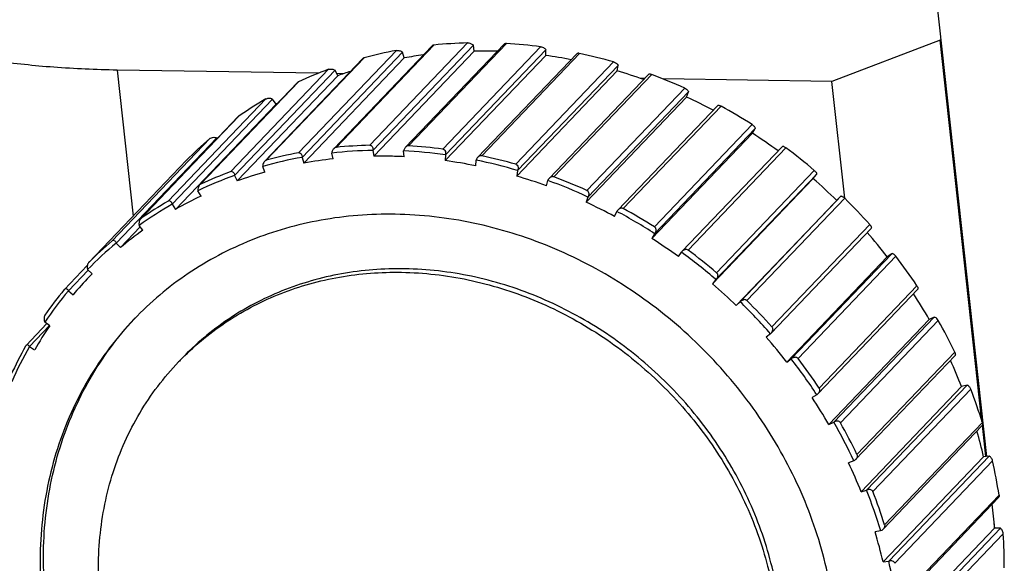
# Model space of a CAD drawing. Header units: millimetres. Extents: x 26 to 553, y 35 to 400.
# Tile 30 of 43: x 433 to 452, y 289 to 300. Entities that reach past the tile are written whole.
import ezdxf

# ---------------------------------------------------------------- set-up
doc = ezdxf.new("R2010")
doc.units = ezdxf.units.MM
doc.header["$LTSCALE"] = 32.67
doc.layers.add('20_ALL_FEATURES', color=7, linetype='CONTINUOUS')

msp = doc.modelspace()

# ---------------------------------------------------------------- linework, layer by layer
at = {"layer": '20_ALL_FEATURES', "color": 7}
for p, q in [((452.1251, 291.0478), (450.7057, 304.0051)), ((441.3317, 299.031), (439.4185, 297.0302)), ((441.3674, 299.0451), (439.4647, 297.0552)), ((440.1208, 297.0966), (442.0236, 299.0866)), ((442.1358, 299.0402), (440.1809, 296.9958)), ((442.7317, 299.0629), (440.8131, 297.0565)), ((442.7765, 299.0744), (440.8737, 297.0845)), ((441.5412, 297.0218), (443.444, 299.0117)), ((442.1519, 298.9275), (442.1358, 299.0403)), ((451.2175, 299.1396), (449.1117, 298.3346)), ((451.2365, 299.1596), (451.2175, 299.1396)), ((452.0293, 291.728), (451.2175, 299.1396)), ((438.7338, 296.9494), (440.6366, 298.9393)), ((440.7578, 298.9059), (438.8029, 296.8615)), ((440.197, 296.883), (442.1519, 298.9275)), ((440.7913, 298.7948), (440.7578, 298.9059)), ((441.5887, 296.7981), (443.5436, 298.8425)), ((443.5452, 298.9542), (441.5903, 296.9098)), ((444.1471, 298.8752), (442.2222, 296.8622)), ((444.2006, 298.8819), (442.2979, 296.892)), ((443.5436, 298.8425), (443.5452, 298.9542)), ((439.9815, 298.7804), (438.0727, 296.7841)), ((440.0081, 298.7947), (438.1053, 296.8047)), ((438.8363, 296.7504), (440.7913, 298.7948)), ((442.9603, 296.7266), (444.8631, 298.7165)), ((444.9515, 298.6499), (442.9965, 296.6055)), ((444.9321, 298.5421), (444.9515, 298.6499)), ((435.2025, 298.5586), (435.5136, 295.7181)), ((439.1159, 298.4955), (435.2025, 298.5586)), ((437.4147, 296.5835), (439.3175, 298.5735)), ((439.4452, 298.5546), (437.4903, 296.5101)), ((437.5403, 296.4034), (439.4952, 298.4479)), ((439.4952, 298.4479), (439.4452, 298.5546)), ((439.6082, 298.4876), (439.4756, 298.4898)), ((442.9772, 296.4976), (444.9321, 298.5421)), ((445.543, 298.4726), (443.6111, 296.4523)), ((445.6048, 298.4722), (443.702, 296.4823)), ((438.7144, 298.3171), (436.8102, 296.3257)), ((438.732, 298.3292), (436.8292, 296.3393)), ((445.4671, 298.3933), (445.3901, 298.3945)), ((449.1117, 298.3346), (445.8242, 298.3875)), ((449.3603, 296.0649), (449.1117, 298.3346)), ((444.3431, 296.2183), (446.2459, 298.2082)), ((446.3198, 298.1349), (444.3649, 296.0905)), ((446.2832, 298.0335), (446.3198, 298.1349)), ((436.1958, 296.0082), (438.0985, 297.9981)), ((438.2303, 297.9948), (436.2754, 295.9504)), ((436.3407, 295.8507), (438.2957, 297.8952)), ((438.2957, 297.8952), (438.2303, 297.9948)), ((444.3283, 295.9891), (446.2832, 298.0335)), ((446.8851, 297.865), (444.9456, 295.8367)), ((446.9543, 297.8555), (445.0515, 295.8656)), ((437.5616, 297.6527), (435.658, 295.6619)), ((437.5705, 297.6603), (435.6677, 295.6704)), ((445.6555, 295.5095), (447.5583, 297.4994)), ((445.6087, 295.285), (447.5636, 297.3294)), ((447.6166, 297.4218), (445.6617, 295.3774)), ((447.5636, 297.3294), (447.6166, 297.4219)), ((435.1071, 295.2375), (437.0098, 297.2274)), ((437.1431, 297.2405), (435.1882, 295.196)), ((437.1547, 297.2272), (437.1431, 297.2405)), ((439.4079, 296.8332), (439.3818, 296.9453)), ((440.1809, 296.9958), (440.197, 296.883)), ((440.7859, 296.8735), (440.7773, 296.9862)), ((441.5903, 296.9098), (441.5887, 296.7981)), ((448.1402, 297.0674), (446.1928, 295.0307)), ((448.216, 297.0469), (446.3132, 295.057)), ((436.5523, 296.8043), (434.6486, 294.8135)), ((436.5523, 296.8043), (436.5514, 296.8034)), ((438.8029, 296.8615), (438.8363, 296.7504)), ((442.1805, 296.6965), (442.1897, 296.8069)), ((438.0805, 296.5765), (438.0374, 296.6854)), ((442.9965, 296.6055), (442.9772, 296.4976)), ((448.8099, 296.5283), (446.855, 294.4838)), ((446.8652, 294.6176), (448.768, 296.6076)), ((448.7419, 296.4471), (448.8099, 296.5283)), ((437.4903, 296.5101), (437.5403, 296.4034)), ((443.5572, 296.3066), (443.584, 296.412)), ((446.787, 294.4027), (448.7419, 296.4471)), ((436.8362, 296.1097), (436.7772, 296.2127)), ((436.2754, 295.9504), (436.3407, 295.8507)), ((444.3649, 296.0905), (444.3283, 295.9891)), ((449.204, 296.0239), (447.2491, 293.9794)), ((447.323, 294.0552), (449.2779, 296.0996)), ((449.3588, 296.0664), (447.456, 294.0765)), ((449.2779, 296.0996), (449.204, 296.0239)), ((444.8823, 295.7132), (444.926, 295.8111)), ((435.2672, 295.1059), (435.6543, 295.5107)), ((435.7057, 295.4445), (435.6323, 295.5389)), ((445.6617, 295.3774), (445.6087, 295.285)), ((449.8728, 295.4782), (447.9228, 293.4389)), ((447.9424, 293.5646), (449.8452, 295.5546)), ((435.1882, 295.196), (435.2672, 295.1059)), ((446.1231, 294.9311), (446.1827, 295.019)), ((448.3189, 292.9434), (450.2738, 294.9879)), ((450.2738, 294.9879), (450.1874, 294.9262)), ((434.6495, 294.8144), (434.6486, 294.8135)), ((450.1874, 294.9262), (448.2324, 292.8817)), ((450.3545, 294.9381), (448.4518, 292.9482)), ((434.6243, 294.7601), (434.1784, 294.2938)), ((434.642, 294.6699), (434.2553, 294.2656)), ((434.717, 294.5971), (434.6309, 294.6807)), ((446.855, 294.4838), (446.787, 294.4027)), ((434.2553, 294.2656), (434.3461, 294.1872)), ((450.7793, 294.2957), (448.8374, 292.2649)), ((448.8606, 292.3764), (450.7634, 294.3664)), ((447.2491, 293.9794), (447.323, 294.0552)), ((433.8942, 293.5884), (433.7976, 293.6591)), ((451.004, 293.7094), (449.049, 291.6649)), ((449.1459, 291.7111), (451.1008, 293.7556)), ((451.1788, 293.6898), (449.276, 291.6999)), ((451.1009, 293.7556), (451.004, 293.7094)), ((433.8398, 293.6282), (433.4324, 293.2022)), ((433.8908, 293.5909), (433.4999, 293.1821)), ((447.9155, 293.4317), (447.8341, 293.3639)), ((433.4999, 293.1821), (433.6002, 293.1173)), ((449.5972, 291.0823), (451.5, 293.0722)), ((436.4653, 292.9521), (436.4683, 292.9552)), ((436.4653, 292.9522), (436.4683, 292.9552)), ((448.2324, 292.8817), (448.3189, 292.9434)), ((451.5059, 293.0083), (449.5717, 290.9855)), ((451.6336, 292.4035), (449.6787, 290.3591)), ((449.7837, 290.3886), (451.7386, 292.433)), ((451.8112, 292.3522), (449.9084, 290.3623)), ((451.7386, 292.433), (451.6336, 292.4035)), ((448.8169, 292.2471), (448.7242, 292.1941)), ((449.049, 291.6649), (449.1459, 291.7111)), ((452.0347, 291.6477), (450.1077, 289.6325)), ((450.1341, 289.7141), (452.0369, 291.704)), ((452.1041, 291.0455), (452.0377, 291.6518)), ((452.0609, 291.0407), (450.106, 288.9963)), ((450.2164, 289.0084), (452.1713, 291.0529)), ((452.1713, 291.0529), (452.0609, 291.0407)), ((449.5372, 290.959), (449.4354, 290.9223)), ((452.2361, 290.9582), (450.3333, 288.9683)), ((449.6787, 290.3591), (449.7837, 290.3886)), ((452.3526, 290.2475), (450.4322, 288.2391)), ((450.4579, 288.3055), (452.3607, 290.2954)), ((452.2753, 289.6546), (450.3204, 287.6101)), ((450.4335, 287.6045), (452.3884, 289.649)), ((452.2777, 289.6544), (452.2682, 289.741)), ((452.3884, 289.649), (452.2753, 289.6546)), ((450.0585, 289.5992), (449.9501, 289.5796)), ((452.4432, 289.5423), (450.5404, 287.5524)), ((450.106, 288.9963), (450.2164, 289.0084))]:
    msp.add_line(p, q, dxfattribs=at)
for centre, radius, start, end in [((442.2495, 290.2938), 8.7956, 91.47214, 95.75577), ((442.0264, 298.9693), 0.1173, 89.87177, 91.38483), ((442.7697, 298.9544), 0.1203, 86.78184, 88.24689), ((442.2376, 289.761), 9.3291, 82.56993, 86.68872), ((442.1829, 290.7806), 8.304, 100.73187, 105.18297), ((442.2685, 290.607), 8.32, 97.64636, 100.22717), ((442.3039, 290.1239), 8.8048, 89.0764, 90.98922), ((442.3028, 290.0487), 8.8801, 88.09011, 89.07686), ((442.2555, 289.559), 9.3724, 79.04034, 82.10041), ((442.1467, 289.2462), 9.8522, 73.99552, 77.96725), ((442.0634, 291.1669), 7.8992, 110.3418, 114.94433), ((442.1626, 291.0476), 7.8664, 107.8974, 109.82124), ((442.1361, 289.0776), 9.8688, 70.38802, 73.54203), ((442.0018, 288.8109), 10.3112, 65.69474, 69.54821), ((441.9358, 291.4189), 7.6164, 120.25288, 124.96967), ((442.022, 291.3673), 7.5166, 119.42789, 119.71914), ((441.982, 288.7016), 10.2755, 62.03248, 65.25452), ((441.8475, 288.5019), 10.6569, 57.59656, 61.36691), ((441.8443, 288.4663), 10.5483, 53.87556, 57.16607), ((441.8542, 291.5297), 7.4787, 130.37223, 135.14801), ((440.3442, 288.3444), 8.7551, 91.46222, 95.76569), ((440.1222, 297.0424), 0.0543, 88.25917, 91.48893), ((440.2722, 288.825), 8.2687, 100.72238, 105.19246), ((440.3277, 288.3194), 8.6776, 90.96983, 96.25837), ((440.3231, 287.7925), 9.2049, 82.08696, 87.17141), ((440.8705, 297.0285), 0.0561, 86.70403, 89.88367), ((440.3388, 287.8128), 9.2871, 82.56062, 86.69803), ((441.7382, 288.3416), 10.851, 49.62032, 53.34633), ((440.2558, 288.7953), 8.196, 100.21073, 105.70411), ((440.3151, 288.5549), 8.3278, 96.25374, 100.22823), ((440.349, 288.0979), 8.7864, 89.07439, 90.99123), ((440.3475, 287.9868), 8.8975, 87.17557, 89.07641), ((440.3033, 287.5297), 9.3571, 78.42707, 82.1043), ((440.2391, 287.278), 9.7266, 73.53117, 78.43159), ((440.2535, 287.2943), 9.813, 73.98758, 77.97518), ((440.1503, 289.2017), 7.8724, 110.33395, 114.95218), ((440.2157, 288.9805), 7.8904, 105.70029, 109.81997), ((440.1345, 289.1677), 7.8041, 109.80563, 115.48049), ((440.1875, 287.052), 9.849, 69.99265, 73.54602), ((440.0985, 286.8375), 10.1892, 65.24645, 69.99651), ((440.1113, 286.8509), 10.2789, 65.68868, 69.55427), ((441.7773, 288.3798), 10.6578, 45.82619, 49.19539), ((440.0098, 289.4053), 7.5355, 119.70755, 125.51498), ((440.0243, 289.4427), 7.6003, 120.24785, 124.97469), ((440.0879, 289.2857), 7.5592, 115.47807, 119.71655), ((440.0355, 286.674), 10.2567, 61.7998, 65.25786), ((441.7221, 288.3219), 10.8764, 41.68139, 45.40185), ((445.0514, 295.7358), 0.1462, 136.33715, 149.01691), ((439.9442, 286.5189), 10.5434, 57.16073, 61.80275), ((439.9558, 286.5308), 10.635, 57.59267, 61.3708), ((439.9823, 289.4522), 7.3619, 125.51439, 129.82735), ((441.8277, 288.4247), 10.5902, 37.87284, 41.19046), ((439.9388, 289.4996), 7.4173, 129.82726, 135.69298), ((439.9514, 289.5398), 7.4787, 130.37223, 135.14801), ((439.8965, 286.4322), 10.5357, 53.77201, 57.16813), ((446.2986, 294.9295), 0.1464, 136.2888, 142.37387), ((439.8297, 286.347), 10.7501, 49.19274, 53.77392), ((439.841, 286.3588), 10.8419, 49.61876, 53.34789), ((441.8469, 288.4219), 10.7164, 33.69058, 37.44933), ((439.9528, 289.4871), 7.3162, 136.28328, 140.02658), ((439.9488, 289.4907), 7.3107, 135.69577, 136.28234), ((439.9603, 289.484), 7.4438, 140.03213, 145.88335), ((439.9727, 289.5243), 7.505, 140.57561, 145.33986), ((434.2227, 294.2515), 0.0612, 136.32179, 140.60236), ((439.8223, 286.3354), 10.6578, 45.82619, 49.19539), ((439.807, 286.3192), 10.7859, 41.2567, 45.82654), ((439.8193, 286.3319), 10.8764, 41.68139, 45.40184), ((442.0202, 288.5585), 10.3556, 29.82825, 33.07693), ((440.207, 289.3743), 6.3778, 136.6996, 137.12948), ((442.1156, 288.5829), 10.4029, 25.56544, 29.40005), ((440.0373, 289.427), 7.4198, 145.88643, 150.1748), ((439.8644, 286.3733), 10.6011, 37.87452, 41.25536), ((447.817, 293.5402), 0.1465, 312.24891, 316.28007), ((440.1307, 289.4296), 7.6893, 150.72043, 155.40704), ((440.1182, 289.3896), 7.6279, 150.18627, 155.94119), ((440.3351, 289.1214), 5.4452, 135.29015, 136.28226), ((439.9148, 286.4071), 10.6467, 33.26576, 37.87415), ((439.9293, 286.4214), 10.7346, 33.69377, 37.44614), ((442.3558, 288.7284), 9.9793, 21.60941, 24.79441), ((442.5178, 288.7527), 9.9661, 17.22562, 21.17213), ((440.0445, 286.5013), 10.38, 29.83198, 33.26005), ((448.7317, 292.366), 0.1463, 305.60398, 316.24911), ((440.1687, 286.5635), 10.3484, 25.13501, 29.83047), ((440.1866, 286.5794), 10.4324, 25.57085, 29.39463), ((442.8075, 288.8804), 9.5023, 13.14115, 16.24504), ((440.3665, 286.6693), 10.0166, 21.61519, 25.12514), ((443.014, 288.8815), 9.4531, 8.60223, 12.69072), ((440.5572, 286.7332), 9.9242, 16.78515, 21.6126), ((440.5796, 286.7505), 10.0036, 17.23303, 21.16472), ((443.3261, 288.9719), 8.9752, 4.36208, 7.33052), ((440.8055, 286.8236), 9.5509, 13.14885, 16.77156), ((443.5466, 288.9365), 8.9172, 359.64425, 3.89512), ((450.2641, 288.8728), 0.1438, 104.36282, 109.3702), ((441.0432, 286.8661), 9.4201, 8.14769, 13.14527)]:
    msp.add_arc(centre, radius, start, end, dxfattribs=at)
for points, knots in [([(435.2025, 298.5586), (434.7913, 298.5652), (433.9985, 298.5991), (433.0323, 298.7003), (432.3141, 298.8169), (431.8212, 298.9179), (431.3637, 299.034), (430.9441, 299.1647), (430.5647, 299.309), (430.2276, 299.4664), (429.9344, 299.636), (429.6868, 299.8171), (429.486, 300.0091), (429.3334, 300.2115), (429.2307, 300.4236), (429.1964, 300.572), (429.1884, 300.6452)], [0, 0, 0, 0, 0.1834459, 0.3537484, 0.4330131, 0.5078995, 0.5781307, 0.643487, 0.7038191, 0.7590653, 0.8092772, 0.8546557, 0.8956, 0.9327695, 0.9671382, 1, 1, 1, 1]), ([(441.3674, 299.0451), (441.36, 299.0444), (441.3471, 299.0418), (441.3355, 299.035), (441.3317, 299.031)], [0, 0, 0, 0, 0.5773656, 1, 1, 1, 1]), ([(442.0267, 299.0866), (442.039, 299.0866), (442.0626, 299.0831), (442.0939, 299.072), (442.1185, 299.0578), (442.1312, 299.0462), (442.1358, 299.0402)], [0, 0, 0, 0, 0.3031776, 0.5823984, 0.8143399, 1, 1, 1, 1]), ([(442.7734, 299.0746), (442.7646, 299.0749), (442.7497, 299.0739), (442.7358, 299.0672), (442.7317, 299.0629)], [0, 0, 0, 0, 0.5984996, 1, 1, 1, 1]), ([(443.444, 299.0117), (443.4565, 299.0101), (443.4798, 299.0038), (443.5095, 298.9892), (443.5315, 298.9728), (443.542, 298.9603), (443.5452, 298.9542)], [0, 0, 0, 0, 0.3149611, 0.5985253, 0.8256787, 1, 1, 1, 1]), ([(440.6366, 298.9393), (440.6379, 298.9395), (440.6429, 298.9404), (440.648, 298.9409), (440.6518, 298.9411)], [0, 0, 0, 0, 0.2427812, 1, 1, 1, 1]), ([(440.6518, 298.9411), (440.6631, 298.9416), (440.6849, 298.94), (440.7146, 298.9321), (440.739, 298.9208), (440.7524, 298.9111), (440.7578, 298.9059)], [0, 0, 0, 0, 0.2967292, 0.5689693, 0.8033442, 1, 1, 1, 1]), ([(444.1862, 298.8841), (444.1779, 298.8849), (444.1641, 298.885), (444.1508, 298.8791), (444.1471, 298.8752)], [0, 0, 0, 0, 0.607746, 1, 1, 1, 1]), ([(444.1862, 298.8841), (444.1873, 298.884), (444.1922, 298.8835), (444.197, 298.8827), (444.2006, 298.8819)], [0, 0, 0, 0, 0.2393935, 1, 1, 1, 1]), ([(440.0081, 298.7947), (440.0053, 298.7939), (439.9957, 298.7908), (439.9865, 298.7856), (439.9815, 298.7804)], [0, 0, 0, 0, 0.291029, 1, 1, 1, 1]), ([(444.8631, 298.7165), (444.8752, 298.713), (444.8969, 298.7039), (444.9237, 298.6864), (444.942, 298.6686), (444.9497, 298.6558), (444.9515, 298.6499)], [0, 0, 0, 0, 0.3304411, 0.6168452, 0.8375276, 1, 1, 1, 1]), ([(439.3175, 298.5735), (439.3196, 298.5742), (439.3284, 298.5771), (439.3377, 298.5788), (439.3448, 298.5794)], [0, 0, 0, 0, 0.2392304, 1, 1, 1, 1]), ([(439.3448, 298.5794), (439.3641, 298.5813), (439.3997, 298.5777), (439.4327, 298.5638), (439.4452, 298.5546)], [0, 0, 0, 0, 0.5561967, 1, 1, 1, 1]), ([(445.5797, 298.479), (445.5754, 298.4797), (445.5675, 298.4805), (445.5548, 298.4796), (445.5464, 298.4762), (445.543, 298.4726)], [0, 0, 0, 0, 0.3414692, 0.6135924, 1, 1, 1, 1]), ([(445.5797, 298.479), (445.5816, 298.4787), (445.5902, 298.4771), (445.5985, 298.4745), (445.6048, 298.4722)], [0, 0, 0, 0, 0.2290084, 1, 1, 1, 1]), ([(438.732, 298.3292), (438.7302, 298.3284), (438.7239, 298.3252), (438.718, 298.3209), (438.7144, 298.3171)], [0, 0, 0, 0, 0.2744196, 1, 1, 1, 1]), ([(446.2459, 298.2082), (446.2572, 298.2031), (446.2771, 298.1915), (446.3003, 298.1715), (446.3148, 298.153), (446.3196, 298.1403), (446.3198, 298.1349)], [0, 0, 0, 0, 0.3473697, 0.6362752, 0.8495466, 1, 1, 1, 1]), ([(438.0985, 297.9981), (438.1014, 297.9998), (438.1137, 298.0059), (438.1273, 298.0092), (438.1377, 298.0107)], [0, 0, 0, 0, 0.2376373, 1, 1, 1, 1]), ([(438.1377, 298.0107), (438.1548, 298.013), (438.1871, 298.0119), (438.2177, 298.0019), (438.2303, 297.9948)], [0, 0, 0, 0, 0.5444547, 1, 1, 1, 1]), ([(446.9196, 297.8692), (446.9156, 297.8702), (446.9083, 297.8714), (446.8964, 297.8713), (446.8883, 297.8684), (446.8851, 297.865)], [0, 0, 0, 0, 0.3436759, 0.6148072, 1, 1, 1, 1]), ([(446.9196, 297.8692), (446.9223, 297.8686), (446.9343, 297.8653), (446.9457, 297.8602), (446.9543, 297.8555)], [0, 0, 0, 0, 0.2181615, 1, 1, 1, 1]), ([(437.5705, 297.6603), (437.5697, 297.6597), (437.5665, 297.6574), (437.5636, 297.6548), (437.5616, 297.6527)], [0, 0, 0, 0, 0.260875, 1, 1, 1, 1]), ([(447.5583, 297.4994), (447.5687, 297.4928), (447.5862, 297.4792), (447.6056, 297.4573), (447.6161, 297.4385), (447.6178, 297.4264), (447.6166, 297.4218)], [0, 0, 0, 0, 0.3652127, 0.6558377, 0.8606916, 1, 1, 1, 1]), ([(437.0098, 297.2274), (437.0132, 297.2302), (437.0284, 297.2407), (437.0465, 297.2464), (437.0603, 297.2487)], [0, 0, 0, 0, 0.2377264, 1, 1, 1, 1]), ([(437.0603, 297.2487), (437.0751, 297.2513), (437.1034, 297.2519), (437.131, 297.2454), (437.1431, 297.2405)], [0, 0, 0, 0, 0.5338635, 1, 1, 1, 1]), ([(440.1238, 297.0966), (440.1294, 297.0965), (440.1404, 297.0943), (440.1593, 297.0835), (440.1754, 297.0609), (440.1832, 297.029), (440.1825, 297.0069), (440.1809, 296.9958)], [0, 0, 0, 0, 0.1291807, 0.2529694, 0.4945131, 0.7423139, 1, 1, 1, 1]), ([(438.748, 296.9501), (438.7469, 296.9502), (438.7421, 296.9504), (438.7374, 296.95), (438.7338, 296.9494)], [0, 0, 0, 0, 0.2446485, 1, 1, 1, 1]), ([(438.748, 296.9501), (438.7528, 296.9496), (438.7621, 296.9473), (438.7782, 296.9377), (438.7928, 296.9186), (438.8018, 296.8911), (438.8032, 296.8715), (438.8029, 296.8615)], [0, 0, 0, 0, 0.1257731, 0.2472029, 0.4879042, 0.7377984, 1, 1, 1, 1]), ([(439.4185, 297.0302), (439.4129, 297.0243), (439.3939, 296.9994), (439.3838, 296.9683), (439.3818, 296.9453)], [0, 0, 0, 0, 0.260536, 1, 1, 1, 1]), ([(439.4647, 297.0552), (439.456, 297.0543), (439.4387, 297.0482), (439.4247, 297.0368), (439.4185, 297.0302)], [0, 0, 0, 0, 0.4900735, 1, 1, 1, 1]), ([(440.8131, 297.0565), (440.8084, 297.0515), (440.7917, 297.0308), (440.7812, 297.0055), (440.7773, 296.9862)], [0, 0, 0, 0, 0.2577938, 1, 1, 1, 1]), ([(440.8706, 297.0846), (440.8598, 297.0846), (440.838, 297.0782), (440.8207, 297.0644), (440.8131, 297.0565)], [0, 0, 0, 0, 0.4944691, 1, 1, 1, 1]), ([(441.5412, 297.0218), (441.5471, 297.021), (441.5585, 297.0176), (441.5773, 297.004), (441.5919, 296.9784), (441.5965, 296.9441), (441.5933, 296.921), (441.5903, 296.9098)], [0, 0, 0, 0, 0.1294343, 0.2543896, 0.4979691, 0.7454382, 1, 1, 1, 1]), ([(448.1731, 297.0698), (448.1694, 297.0709), (448.1588, 297.0736), (448.1453, 297.0727), (448.1402, 297.0674)], [0, 0, 0, 0, 0.3476052, 1, 1, 1, 1]), ([(448.1731, 297.0698), (448.18, 297.0677), (448.195, 297.0611), (448.2087, 297.0523), (448.216, 297.0469)], [0, 0, 0, 0, 0.4461369, 1, 1, 1, 1]), ([(438.0727, 296.7841), (438.0662, 296.7774), (438.0454, 296.7483), (438.0367, 296.7115), (438.0374, 296.6854)], [0, 0, 0, 0, 0.2630306, 1, 1, 1, 1]), ([(438.1053, 296.8047), (438.1023, 296.8039), (438.0901, 296.7994), (438.0795, 296.7912), (438.0727, 296.7841)], [0, 0, 0, 0, 0.2409642, 1, 1, 1, 1]), ([(442.2222, 296.8622), (442.2184, 296.8583), (442.2046, 296.8418), (442.1946, 296.8222), (442.1897, 296.8069)], [0, 0, 0, 0, 0.2551877, 1, 1, 1, 1]), ([(442.2823, 296.8931), (442.2709, 296.8926), (442.2482, 296.8851), (442.2301, 296.8705), (442.2222, 296.8622)], [0, 0, 0, 0, 0.5002796, 1, 1, 1, 1]), ([(442.9603, 296.7266), (442.9662, 296.7249), (442.9772, 296.7196), (442.9944, 296.7031), (443.006, 296.6751), (443.0068, 296.6396), (443.0008, 296.6165), (442.9965, 296.6055)], [0, 0, 0, 0, 0.1290772, 0.2547901, 0.5003872, 0.7479008, 1, 1, 1, 1]), ([(437.4387, 296.5861), (437.4368, 296.5864), (437.4287, 296.5872), (437.4205, 296.5857), (437.4147, 296.5835)], [0, 0, 0, 0, 0.2389885, 1, 1, 1, 1]), ([(437.4387, 296.5861), (437.4465, 296.5849), (437.4615, 296.5779), (437.477, 296.559), (437.4867, 296.5358), (437.4896, 296.5188), (437.4903, 296.5101)], [0, 0, 0, 0, 0.239583, 0.4802296, 0.7328219, 1, 1, 1, 1]), ([(448.768, 296.6076), (448.7772, 296.5997), (448.7922, 296.5844), (448.8059, 296.5637), (448.8115, 296.5492), (448.8135, 296.5391), (448.8123, 296.5317), (448.8099, 296.5283)], [0, 0, 0, 0, 0.3824246, 0.6729253, 0.7812598, 0.8690375, 1, 1, 1, 1]), ([(436.8292, 296.3393), (436.8274, 296.3384), (436.8199, 296.3344), (436.8132, 296.3289), (436.8088, 296.3242)], [0, 0, 0, 0, 0.2409304, 1, 1, 1, 1]), ([(443.6111, 296.4523), (443.6083, 296.4493), (443.5976, 296.4371), (443.589, 296.423), (443.584, 296.412)], [0, 0, 0, 0, 0.2529726, 1, 1, 1, 1]), ([(443.6736, 296.4857), (443.6616, 296.4845), (443.6383, 296.4762), (443.6194, 296.4609), (443.6111, 296.4523)], [0, 0, 0, 0, 0.5031221, 1, 1, 1, 1]), ([(443.702, 296.4823), (443.6953, 296.4848), (443.6856, 296.4864), (443.676, 296.486), (443.6736, 296.4857)], [0, 0, 0, 0, 0.7474035, 1, 1, 1, 1]), ([(436.8088, 296.3242), (436.7946, 296.3094), (436.7771, 296.2717), (436.7746, 296.2315), (436.7772, 296.2127)], [0, 0, 0, 0, 0.5195792, 1, 1, 1, 1]), ([(444.3431, 296.2183), (444.3487, 296.2158), (444.3592, 296.2088), (444.3743, 296.1896), (444.3825, 296.1598), (444.3791, 296.1237), (444.3705, 296.1011), (444.3649, 296.0905)], [0, 0, 0, 0, 0.1288951, 0.2552925, 0.5025405, 0.7500185, 1, 1, 1, 1]), ([(436.2283, 296.0138), (436.2231, 296.015), (436.2116, 296.0153), (436.2009, 296.0112), (436.1958, 296.0082)], [0, 0, 0, 0, 0.4719878, 1, 1, 1, 1]), ([(436.2283, 296.0138), (436.2346, 296.0123), (436.2467, 296.0062), (436.2604, 295.9909), (436.2701, 295.9719), (436.274, 295.9577), (436.2754, 295.9504)], [0, 0, 0, 0, 0.234337, 0.4745845, 0.7290652, 1, 1, 1, 1]), ([(449.3091, 296.1003), (449.3057, 296.1016), (449.2983, 296.1039), (449.2872, 296.1048), (449.2801, 296.1018), (449.2779, 296.0996)], [0, 0, 0, 0, 0.3360149, 0.7154013, 1, 1, 1, 1]), ([(449.3091, 296.1003), (449.3173, 296.0973), (449.3351, 296.0874), (449.3507, 296.0744), (449.3588, 296.0664)], [0, 0, 0, 0, 0.4343108, 1, 1, 1, 1]), ([(440.6145, 295.7551), (440.3716, 295.759), (439.8881, 295.744), (439.1728, 295.6517), (438.478, 295.4905), (437.8099, 295.2619), (437.1749, 294.9678), (436.5785, 294.611), (436.0263, 294.1947), (435.6907, 293.8796), (435.5323, 293.7139)], [0, 0, 0, 0, 0.1293264, 0.2571239, 0.3834742, 0.5085144, 0.6324339, 0.7554683, 0.8778906, 1, 1, 1, 1]), ([(449.1653, 287.9227), (449.1094, 288.4325), (448.8951, 289.454), (448.2936, 290.9108), (447.4318, 292.2577), (446.3428, 293.4435), (445.0675, 294.4237), (443.6543, 295.1612), (442.3978, 295.5521), (441.3784, 295.7176), (440.8681, 295.751), (440.6145, 295.7551)], [0, 0, 0, 0, 0.1220922, 0.2467705, 0.3733362, 0.5008391, 0.6282073, 0.7543865, 0.8784771, 0.9396001, 1, 1, 1, 1]), ([(445.0102, 295.8724), (445.0039, 295.8715), (444.9797, 295.8653), (444.9584, 295.8501), (444.9456, 295.8367)], [0, 0, 0, 0, 0.2546673, 1, 1, 1, 1]), ([(445.0515, 295.8656), (445.0453, 295.8689), (445.0315, 295.8734), (445.0172, 295.8733), (445.0102, 295.8724)], [0, 0, 0, 0, 0.4989622, 1, 1, 1, 1]), ([(435.658, 295.6619), (435.6502, 295.6537), (435.6381, 295.6337), (435.6265, 295.5919), (435.6273, 295.5588), (435.6323, 295.5389)], [0, 0, 0, 0, 0.2627836, 0.5252328, 1, 1, 1, 1]), ([(435.6677, 295.6704), (435.6669, 295.6698), (435.6634, 295.6672), (435.6603, 295.6643), (435.658, 295.6619)], [0, 0, 0, 0, 0.2434514, 1, 1, 1, 1]), ([(445.6555, 295.5095), (445.6608, 295.5061), (445.6703, 295.4977), (445.6829, 295.4762), (445.6875, 295.4451), (445.6798, 295.4091), (445.6685, 295.3874), (445.6617, 295.3774)], [0, 0, 0, 0, 0.1287215, 0.2556675, 0.5042736, 0.7517496, 1, 1, 1, 1]), ([(449.8452, 295.5546), (449.8526, 295.5463), (449.862, 295.5338), (449.8711, 295.5165), (449.8772, 295.5008), (449.879, 295.4847), (449.8728, 295.4782)], [0, 0, 0, 0, 0.3897962, 0.5495633, 0.6822733, 1, 1, 1, 1]), ([(435.1464, 295.2471), (435.1402, 295.249), (435.1255, 295.2496), (435.1128, 295.2423), (435.1071, 295.2375)], [0, 0, 0, 0, 0.4593273, 1, 1, 1, 1]), ([(435.1464, 295.2471), (435.1565, 295.244), (435.1752, 295.2285), (435.1846, 295.2075), (435.1882, 295.196)], [0, 0, 0, 0, 0.4684835, 1, 1, 1, 1]), ([(446.2591, 295.0682), (446.2527, 295.0671), (446.2279, 295.0601), (446.206, 295.0446), (446.1928, 295.0307)], [0, 0, 0, 0, 0.2540278, 1, 1, 1, 1]), ([(446.3132, 295.057), (446.3056, 295.0626), (446.2876, 295.0701), (446.2683, 295.0697), (446.2591, 295.0682)], [0, 0, 0, 0, 0.5011555, 1, 1, 1, 1]), ([(450.2998, 294.9848), (450.2951, 294.9869), (450.2866, 294.9898), (450.2773, 294.9893), (450.2738, 294.9879)], [0, 0, 0, 0, 0.5815816, 1, 1, 1, 1]), ([(434.6486, 294.8135), (434.6403, 294.8047), (434.6283, 294.7824), (434.6212, 294.7468), (434.6221, 294.7121), (434.6272, 294.6905), (434.6309, 294.6807)], [0, 0, 0, 0, 0.259839, 0.526629, 0.7750744, 1, 1, 1, 1]), ([(450.2998, 294.9848), (450.3092, 294.9806), (450.3294, 294.9668), (450.3461, 294.9491), (450.3545, 294.9381)], [0, 0, 0, 0, 0.4244239, 1, 1, 1, 1]), ([(440.8032, 294.6952), (440.5959, 294.6986), (440.1832, 294.6857), (439.5725, 294.6069), (438.9793, 294.4693), (438.4091, 294.2742), (437.8669, 294.0231), (437.3578, 293.7185), (436.8865, 293.3631), (436.6, 293.0942), (436.4647, 292.9527)], [0, 0, 0, 0, 0.1293267, 0.2571239, 0.3834742, 0.5085144, 0.6324339, 0.7554683, 0.8778906, 1, 1, 1, 1]), ([(436.4683, 292.9552), (436.6033, 293.0913), (436.8883, 293.3499), (437.355, 293.6912), (437.8574, 293.9835), (438.5714, 294.3056), (439.5341, 294.573), (440.3349, 294.6336), (440.738, 294.6271)], [0, 0, 0, 0, 0.1221498, 0.2446501, 0.367785, 0.4918127, 0.7430793, 1, 1, 1, 1]), ([(440.738, 294.6271), (441.1732, 294.6201), (442.0538, 294.5183), (443.3328, 294.1201), (444.5395, 293.4905), (445.628, 292.6537), (446.5577, 291.6415), (447.2934, 290.4917), (447.8068, 289.2481), (447.9898, 288.376), (448.0375, 287.9409)], [0, 0, 0, 0, 0.1214008, 0.2455086, 0.3717054, 0.4990913, 0.6266119, 0.7531952, 0.8778908, 1, 1, 1, 1]), ([(448.1027, 288.009), (448.055, 288.4442), (447.872, 289.3162), (447.3585, 290.5598), (446.6229, 291.7096), (445.6932, 292.7219), (444.6047, 293.5586), (443.3979, 294.1882), (442.119, 294.5864), (441.2383, 294.6882), (440.8032, 294.6952)], [0, 0, 0, 0, 0.1221092, 0.2468048, 0.3733881, 0.5009087, 0.6282946, 0.7544913, 0.8785992, 1, 1, 1, 1]), ([(446.8652, 294.6176), (446.87, 294.6135), (446.8783, 294.6037), (446.8881, 294.5805), (446.8887, 294.5486), (446.8768, 294.5135), (446.863, 294.493), (446.855, 294.4838)], [0, 0, 0, 0, 0.1284369, 0.2557656, 0.5055178, 0.7531021, 1, 1, 1, 1]), ([(434.2197, 294.305), (434.2134, 294.3074), (434.1974, 294.3087), (434.1841, 294.2997), (434.1784, 294.2938)], [0, 0, 0, 0, 0.4532232, 1, 1, 1, 1]), ([(434.2197, 294.305), (434.2236, 294.3036), (434.2394, 294.2945), (434.2498, 294.2783), (434.2553, 294.2656)], [0, 0, 0, 0, 0.2295601, 1, 1, 1, 1]), ([(450.7634, 294.3664), (450.7687, 294.3584), (450.7754, 294.3465), (450.7814, 294.3306), (450.7851, 294.3158), (450.7851, 294.3017), (450.7793, 294.2957)], [0, 0, 0, 0, 0.3804536, 0.5377915, 0.6701331, 1, 1, 1, 1]), ([(447.323, 294.0552), (447.3364, 294.0689), (447.3585, 294.0842), (447.3832, 294.0917), (447.3896, 294.0929)], [0, 0, 0, 0, 0.7473863, 1, 1, 1, 1]), ([(447.456, 294.0765), (447.4517, 294.0807), (447.4419, 294.0878), (447.4194, 294.0957), (447.4011, 294.0952), (447.3896, 294.0929)], [0, 0, 0, 0, 0.2534912, 0.5053317, 1, 1, 1, 1]), ([(435.5323, 293.7139), (435.3637, 293.5376), (435.046, 293.1647), (434.6358, 292.5533), (434.2956, 291.8958), (434.029, 291.1989), (433.8386, 290.4699), (433.7264, 289.7163), (433.6933, 288.9458), (433.7241, 288.4293), (433.7524, 288.1709)], [0, 0, 0, 0, 0.1217937, 0.2439403, 0.3667749, 0.4905998, 0.6156699, 0.7421827, 0.870271, 1, 1, 1, 1]), ([(433.8176, 288.2391), (433.7897, 288.4933), (433.759, 289.0016), (433.7897, 289.7599), (433.897, 290.5021), (434.08, 291.2209), (434.337, 291.9091), (434.6654, 292.5597), (435.0619, 293.1662), (435.3694, 293.5375), (435.5328, 293.7134)], [0, 0, 0, 0, 0.1296866, 0.257759, 0.3842787, 0.5093717, 0.6332257, 0.7560837, 0.8782345, 1, 1, 1, 1]), ([(433.7996, 293.7924), (433.7926, 293.7823), (433.7839, 293.7585), (433.7811, 293.7223), (433.7857, 293.6885), (433.793, 293.6681), (433.7976, 293.6591)], [0, 0, 0, 0, 0.2647431, 0.5346004, 0.7813655, 1, 1, 1, 1]), ([(451.1008, 293.7556), (451.1023, 293.7557), (451.1092, 293.7556), (451.1159, 293.753), (451.1207, 293.7506)], [0, 0, 0, 0, 0.2105954, 1, 1, 1, 1]), ([(451.1788, 293.6898), (451.1707, 293.7042), (451.1535, 293.727), (451.1313, 293.7453), (451.1207, 293.7506)], [0, 0, 0, 0, 0.5830508, 1, 1, 1, 1]), ([(447.9424, 293.5646), (447.9463, 293.5602), (447.9529, 293.5502), (447.9597, 293.5275), (447.9579, 293.4978), (447.9446, 293.4656), (447.9307, 293.4471), (447.9228, 293.4389)], [0, 0, 0, 0, 0.1278063, 0.2552549, 0.5061423, 0.7541169, 1, 1, 1, 1]), ([(433.4324, 293.2022), (433.4316, 293.2013), (433.4283, 293.1976), (433.4256, 293.1935), (433.4237, 293.1902)], [0, 0, 0, 0, 0.2354436, 1, 1, 1, 1]), ([(433.4711, 293.2107), (433.4652, 293.2133), (433.4504, 293.2157), (433.4376, 293.2076), (433.4324, 293.2022)], [0, 0, 0, 0, 0.4612822, 1, 1, 1, 1]), ([(433.4711, 293.2107), (433.474, 293.2094), (433.4858, 293.2024), (433.4946, 293.1912), (433.4999, 293.1821)], [0, 0, 0, 0, 0.2286647, 1, 1, 1, 1]), ([(451.5, 293.0722), (451.5035, 293.0649), (451.5089, 293.0512), (451.5132, 293.0298), (451.5112, 293.0139), (451.5059, 293.0083)], [0, 0, 0, 0, 0.3674932, 0.6534438, 1, 1, 1, 1]), ([(434.8802, 288.1528), (434.856, 288.3733), (434.8297, 288.8142), (434.8579, 289.4719), (434.9538, 290.1153), (435.1163, 290.7376), (435.3439, 291.3325), (435.6343, 291.8938), (435.9844, 292.4157), (436.2556, 292.7341), (436.3996, 292.8846)], [0, 0, 0, 0, 0.1297293, 0.2578173, 0.3843301, 0.5094002, 0.6332251, 0.7560597, 0.8782063, 1, 1, 1, 1]), ([(448.3739, 292.9707), (448.3689, 292.9696), (448.3491, 292.9638), (448.3309, 292.9531), (448.3189, 292.9434)], [0, 0, 0, 0, 0.2507104, 1, 1, 1, 1]), ([(448.4518, 292.9482), (448.4474, 292.9539), (448.4363, 292.9638), (448.4161, 292.9718), (448.3948, 292.974), (448.3807, 292.9722), (448.3739, 292.9707)], [0, 0, 0, 0, 0.2544136, 0.505359, 0.7534998, 1, 1, 1, 1]), ([(448.8606, 292.3764), (448.8663, 292.3679), (448.873, 292.3474), (448.8694, 292.3163), (448.8568, 292.2882), (448.8443, 292.2721), (448.8374, 292.2649)], [0, 0, 0, 0, 0.2522383, 0.5044042, 0.7537119, 1, 1, 1, 1]), ([(451.7386, 292.433), (451.7396, 292.4329), (451.7442, 292.4318), (451.7485, 292.4299), (451.7517, 292.4281)], [0, 0, 0, 0, 0.2260354, 1, 1, 1, 1]), ([(451.8112, 292.3522), (451.8043, 292.37), (451.7904, 292.3936), (451.7679, 292.4172), (451.7569, 292.4253), (451.7517, 292.4281)], [0, 0, 0, 0, 0.5870129, 0.8177135, 1, 1, 1, 1]), ([(449.1877, 291.729), (449.1766, 291.7264), (449.1623, 291.7208), (449.1491, 291.7132), (449.1459, 291.7111)], [0, 0, 0, 0, 0.7484218, 1, 1, 1, 1]), ([(449.276, 291.6999), (449.2718, 291.7072), (449.2601, 291.7201), (449.2369, 291.7305), (449.2121, 291.7331), (449.1957, 291.7309), (449.1877, 291.729)], [0, 0, 0, 0, 0.2552272, 0.5052162, 0.7527529, 1, 1, 1, 1]), ([(452.0369, 291.704), (452.0389, 291.6975), (452.0417, 291.6855), (452.0429, 291.6663), (452.0396, 291.6529), (452.0347, 291.6477)], [0, 0, 0, 0, 0.3512512, 0.6331317, 1, 1, 1, 1]), ([(449.5717, 290.9855), (449.5692, 290.9829), (449.5587, 290.9728), (449.5467, 290.9643), (449.5372, 290.959)], [0, 0, 0, 0, 0.2523945, 1, 1, 1, 1]), ([(449.5972, 291.0823), (449.601, 291.0744), (449.6049, 291.0564), (449.6003, 291.0298), (449.5887, 291.0057), (449.5778, 290.9918), (449.5717, 290.9855)], [0, 0, 0, 0, 0.2501514, 0.5024555, 0.7528397, 1, 1, 1, 1]), ([(452.1771, 291.05), (452.1766, 291.0503), (452.1748, 291.0513), (452.1728, 291.0522), (452.1713, 291.0529)], [0, 0, 0, 0, 0.2597975, 1, 1, 1, 1]), ([(452.2361, 290.9582), (452.2336, 290.9694), (452.2263, 290.9903), (452.2112, 291.0169), (452.1949, 291.0369), (452.1829, 291.0467), (452.1771, 291.05)], [0, 0, 0, 0, 0.3088109, 0.590303, 0.8200363, 1, 1, 1, 1]), ([(449.9084, 290.3623), (449.9049, 290.3712), (449.8931, 290.3873), (449.8671, 290.4001), (449.8388, 290.4035), (449.8201, 290.4008), (449.811, 290.3986)], [0, 0, 0, 0, 0.2550149, 0.5032826, 0.7506237, 1, 1, 1, 1]), ([(452.3607, 290.2954), (452.3616, 290.29), (452.3624, 290.2798), (452.3612, 290.2633), (452.3571, 290.2522), (452.3526, 290.2475)], [0, 0, 0, 0, 0.3329697, 0.6100606, 1, 1, 1, 1]), ([(450.1077, 289.6325), (450.1042, 289.6289), (450.0897, 289.6153), (450.0722, 289.6048), (450.0585, 289.5992)], [0, 0, 0, 0, 0.2544509, 1, 1, 1, 1]), ([(450.1341, 289.7141), (450.1363, 289.7071), (450.1378, 289.6918), (450.1327, 289.6697), (450.1223, 289.6496), (450.1129, 289.6379), (450.1077, 289.6325)], [0, 0, 0, 0, 0.2474531, 0.4993573, 0.7510046, 1, 1, 1, 1]), ([(452.4432, 289.5423), (452.4424, 289.5548), (452.4372, 289.5786), (452.4236, 289.6096), (452.4074, 289.6332), (452.3947, 289.645), (452.3884, 289.649)], [0, 0, 0, 0, 0.3052233, 0.5867476, 0.8178609, 1, 1, 1, 1]), ([(450.3333, 288.9683), (450.3322, 288.9736), (450.3282, 288.9839), (450.3149, 289.0006), (450.2912, 289.0135), (450.2597, 289.0176), (450.2387, 289.0147), (450.2284, 289.012)], [0, 0, 0, 0, 0.1298125, 0.2557164, 0.5008066, 0.7477614, 1, 1, 1, 1])]:
    msp.add_open_spline(points, degree=3, knots=knots, dxfattribs=at)
for points in [[(442.2979, 296.892), (442.2928, 296.893), (442.2875, 296.8934), (442.2823, 296.8931)], [(449.811, 290.3986), (449.8016, 290.3962), (449.7924, 290.3928), (449.7837, 290.3886)]]:
    msp.add_open_spline(points, degree=3, dxfattribs=at)

doc.saveas('drawing.dxf')
